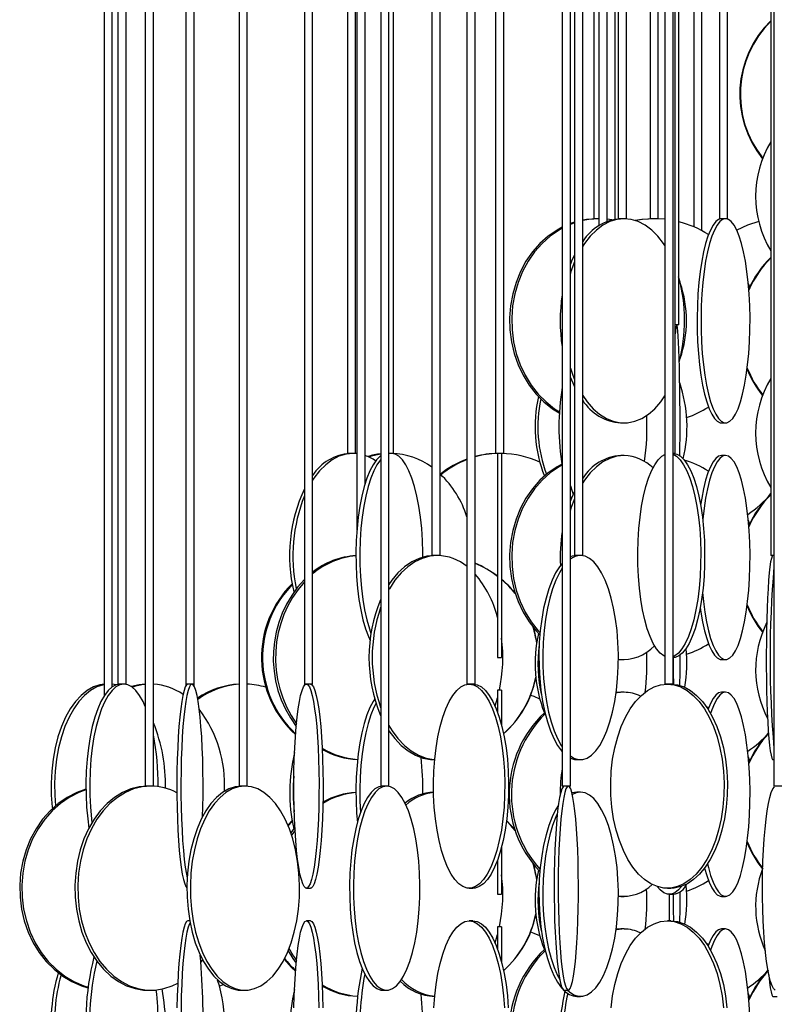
# Model space of a CAD drawing. Header units: millimetres. Extents: x 689 to 2936, y 194 to 2979.
# Tile 10 of 44: x 697 to 882, y 1509 to 1750. Entities that reach past the tile are written whole.
import ezdxf

# ---------------------------------------------------------------- set-up
doc = ezdxf.new("R2010")
doc.units = ezdxf.units.MM

msp = doc.modelspace()

# ---------------------------------------------------------------- linework, layer by layer
at = {"color": 7, "linetype": 'Continuous', "lineweight": 25}
for p, q in [((738.04, 2137.99), (738.04, 1587.49)), ((767.06, 2137.99), (767.06, 1587.49)), ((769.06, 1587.49), (769.06, 2137.99)), ((806.89, 2137.99), (806.89, 1587.49)), ((808.89, 1587.49), (808.89, 2137.99)), ((855.39, 2137.99), (855.39, 1587.49)), ((857.39, 1587.49), (857.39, 2137.99)), ((740.04, 1587.49), (740.04, 2126.53)), ((721.39, 2115.43), (721.39, 1587.49)), ((723.39, 1587.49), (723.39, 2114.3)), ((718.01, 2112.99), (718.01, 1584.6)), ((720.01, 1586.83), (720.01, 2112.99)), ((728.09, 2112.99), (728.09, 1562.49)), ((730.09, 1562.49), (730.09, 2112.99)), ((751.09, 2112.99), (751.09, 1562.49)), ((753.09, 1562.49), (753.09, 2112.99)), ((785.75, 2112.99), (785.75, 1562.49)), ((787.75, 1562.49), (787.75, 2112.99)), ((830.21, 2112.99), (830.21, 1562.49)), ((832.21, 1562.49), (832.21, 2112.99)), ((882.09, 2112.99), (882.09, 1562.49)), ((813.88, 2079.49), (813.88, 1643.99)), ((815.88, 1643.99), (815.88, 2079.49)), ((857.91, 1643.99), (857.91, 2079.49)), ((788.89, 1643.99), (788.89, 2060.43)), ((777.59, 2054.83), (777.59, 1643.99)), ((779.59, 1643.99), (779.59, 2054.55)), ((779.93, 2054.49), (779.93, 1625.18)), ((781.93, 1636.59), (781.93, 2054.49)), ((798.3, 2054.49), (798.3, 1618.99)), ((800.3, 1618.99), (800.3, 2054.49)), ((833.24, 2054.49), (833.24, 1618.99)), ((835.24, 1618.99), (835.24, 2054.49)), ((881.33, 2054.49), (881.33, 1618.99)), ((843.95, 2021.99), (843.95, 1701.49)), ((845.95, 1701.49), (845.95, 2021.99)), ((868.74, 2021.99), (868.74, 1701.49)), ((870.74, 1701.49), (870.74, 2021.99)), ((853.76, 1701.49), (853.76, 2000.91)), ((851.76, 1999.14), (851.76, 1701.49)), ((837.99, 1996.44), (837.99, 1701.49)), ((839.19, 1995.99), (839.19, 1699.8)), ((841.19, 1700.84), (841.19, 1995.99)), ((843.18, 1701.38), (843.18, 1995.99)), ((858.75, 1675.49), (858.75, 1995.99)), ((862.42, 1995.99), (862.42, 1699.53)), ((864.42, 1698.57), (864.42, 1995.99)), ((833.24, 1700.65), (832.21, 1700.3)), ((839.19, 1701.49), (837.99, 1701.49)), ((845.76, 1701.49), (843.95, 1701.49)), ((845.95, 1701.49), (845.76, 1701.49)), ((852.91, 1701.49), (851.76, 1701.49)), ((855.39, 1701.35), (852.84, 1701.49)), ((853.76, 1701.49), (852.91, 1701.49)), ((870.74, 1701.49), (868.74, 1701.49)), ((833.24, 1700.48), (832.21, 1700.1)), ((876.16, 1684.78), (875.8, 1685.74)), ((858.75, 1675.49), (857.91, 1675.49)), ((844.55, 1651.49), (845.36, 1651.49)), ((869.25, 1651.49), (870.22, 1651.49)), ((779.4, 1643.99), (777.59, 1643.99)), ((779.93, 1643.94), (779, 1643.99)), ((779.59, 1643.99), (779.4, 1643.99)), ((788.89, 1643.99), (787.75, 1643.99)), ((788.37, 1643.99), (787.75, 1643.91)), ((815.88, 1643.99), (813.88, 1643.99)), ((814.38, 1643.99), (814.38, 1593.99)), ((815.38, 1643.99), (815.38, 1593.99)), ((845.36, 1643.49), (844.55, 1643.49)), ((857.91, 1643.99), (857.39, 1643.99)), ((870.22, 1643.49), (869.25, 1643.49)), ((832.21, 1633.36), (832.42, 1632.86)), ((876.16, 1626.78), (875.8, 1627.74)), ((800.07, 1618.99), (798.3, 1618.99)), ((800.3, 1618.99), (800.07, 1618.99)), ((835.24, 1618.99), (833.24, 1618.99)), ((882.09, 1618.99), (881.33, 1618.99)), ((814.38, 1593.99), (815.38, 1593.99)), ((843.97, 1593.51), (844.55, 1593.49)), ((844.55, 1593.49), (845.36, 1593.49)), ((869.25, 1593.49), (870.22, 1593.49)), ((720.97, 1587.33), (720.01, 1587.47)), ((721.39, 1587.49), (721.39, 1587.44)), ((723.39, 1587.49), (721.39, 1587.49)), ((723.39, 1587.44), (723.39, 1587.49)), ((738.04, 1587.49), (738.04, 1587.05)), ((740.04, 1587.49), (738.04, 1587.49)), ((740.04, 1587.05), (740.04, 1587.49)), ((769.06, 1587.49), (767.06, 1587.49)), ((808.89, 1587.49), (806.89, 1587.49)), ((857.39, 1587.49), (855.39, 1587.49)), ((815.38, 1585.99), (814.38, 1585.99)), ((814.38, 1585.99), (814.38, 1580.61)), ((815.38, 1585.99), (815.38, 1577.37)), ((844.55, 1585.49), (843.41, 1585.41)), ((845.36, 1585.49), (844.55, 1585.49)), ((870.22, 1585.49), (869.25, 1585.49)), ((866.05, 1581.62), (865.54, 1581.93)), ((798.92, 1568.99), (799, 1568.99)), ((833.78, 1568.99), (834.71, 1568.99)), ((876.16, 1568.78), (875.8, 1569.74)), ((881.83, 1568.99), (882.09, 1568.99)), ((729.79, 1562.49), (728.09, 1562.49)), ((730.09, 1562.49), (729.79, 1562.49)), ((752.93, 1562.49), (751.09, 1562.49)), ((753.09, 1562.49), (752.93, 1562.49)), ((787.75, 1562.49), (785.75, 1562.49)), ((832.21, 1562.49), (830.21, 1562.49)), ((834.71, 1560.99), (833.78, 1560.99)), ((884.09, 1562.49), (882.09, 1562.49)), ((764.07, 1554.06), (763.02, 1552.96)), ((764.73, 1552.43), (763.76, 1551.01)), ((815.38, 1547.61), (815.38, 1535.99)), ((814.38, 1544.37), (814.38, 1535.99)), ((767.56, 1537.49), (768.56, 1537.49)), ((807.43, 1537.49), (808.36, 1537.49)), ((855.98, 1537.49), (856.81, 1537.49)), ((814.38, 1535.99), (815.38, 1535.99)), ((843.97, 1535.51), (844.55, 1535.49)), ((844.55, 1535.49), (845.36, 1535.49)), ((856.44, 1535.99), (857.39, 1535.99)), ((869.25, 1535.49), (870.22, 1535.49)), ((738.99, 1529.49), (738.54, 1529.49)), ((768.56, 1529.49), (767.56, 1529.49)), ((808.36, 1529.49), (807.43, 1529.49)), ((856.81, 1529.49), (855.98, 1529.49)), ((815.38, 1527.99), (814.38, 1527.99)), ((814.38, 1527.99), (814.38, 1522.61)), ((815.38, 1527.99), (815.38, 1519.37)), ((844.55, 1527.49), (843.41, 1527.41)), ((845.36, 1527.49), (844.55, 1527.49)), ((870.22, 1527.49), (869.25, 1527.49)), ((866.05, 1523.62), (865.54, 1523.93)), ((728.75, 1512.49), (729.44, 1512.49)), ((751.66, 1512.49), (752.51, 1512.49)), ((786.28, 1512.49), (787.22, 1512.49)), ((830.72, 1512.49), (831.71, 1512.49)), ((798.92, 1510.99), (799, 1510.99)), ((833.78, 1510.99), (834.71, 1510.99)), ((876.16, 1510.78), (875.8, 1511.74)), ((881.83, 1510.99), (882.83, 1510.99))]:
    msp.add_line(p, q, dxfattribs=at)
at = {"color": 7, "linetype": 'Continuous', "lineweight": 25, "flags": 128}
for points in [[(845.36, 1701.49), (843.6, 1701.31), (841.87, 1700.79), (840.19, 1699.92), (838.58, 1698.73), (837.07, 1697.22), (835.67, 1695.43), (835.24, 1694.77)], [(839.25, 1701.49), (836.72, 1701.31), (835.24, 1701.05)], [(838.73, 1701.49), (836.2, 1701.31), (835.24, 1701.15)], [(842.38, 1701.22), (841.78, 1701.31), (841.18, 1701.39)], [(855.39, 1694.9), (855.04, 1695.43), (853.64, 1697.22), (852.13, 1698.73), (850.52, 1699.92), (848.84, 1700.79), (847.11, 1701.31), (845.36, 1701.49)], [(852.69, 1701.49), (849.76, 1701.31), (848.11, 1701.05)], [(852.84, 1701.49), (849.91, 1701.31), (848.16, 1701.04)], [(869.25, 1701.49), (868.54, 1701.31), (867.84, 1700.79), (867.16, 1699.92), (866.51, 1698.73), (865.9, 1697.22), (865.34, 1695.43), (864.83, 1693.36), (864.38, 1691.06), (864, 1688.56), (863.69, 1685.88), (863.47, 1683.08), (863.32, 1680.18), (863.26, 1677.23), (863.28, 1674.27), (863.38, 1671.34), (863.57, 1668.48), (863.84, 1665.74), (864.18, 1663.14), (864.59, 1660.74), (865.07, 1658.55), (865.61, 1656.62), (866.2, 1654.96), (866.83, 1653.61), (867.5, 1652.58), (868.19, 1651.88), (868.9, 1651.53), (869.25, 1651.49)], [(870.22, 1701.49), (869.51, 1701.31), (868.81, 1700.79), (868.14, 1699.92), (867.48, 1698.73), (866.87, 1697.22), (866.31, 1695.43), (865.8, 1693.36), (865.35, 1691.06), (864.97, 1688.56), (864.66, 1685.88), (864.44, 1683.08), (864.29, 1680.18), (864.23, 1677.23), (864.25, 1674.27), (864.35, 1671.34), (864.54, 1668.48), (864.81, 1665.74), (865.15, 1663.14), (865.56, 1660.74), (866.04, 1658.55), (866.58, 1656.62), (867.17, 1654.96), (867.81, 1653.61), (868.47, 1652.58), (869.16, 1651.88), (869.87, 1651.53), (870.58, 1651.53), (871.29, 1651.88), (871.98, 1652.58), (872.64, 1653.61), (873.28, 1654.96), (873.87, 1656.62), (874.4, 1658.55), (874.88, 1660.74), (875.3, 1663.14), (875.64, 1665.74), (875.91, 1668.48), (876.1, 1671.34), (876.2, 1674.27), (876.22, 1677.23), (876.16, 1680.18), (876.01, 1683.08), (875.78, 1685.88), (875.48, 1688.56), (875.1, 1691.06), (874.65, 1693.36), (874.14, 1695.43), (873.58, 1697.22), (872.96, 1698.73), (872.31, 1699.92), (871.63, 1700.79), (870.93, 1701.31), (870.22, 1701.49)], [(878.34, 1700.79), (875.59, 1699.92), (872.96, 1698.73)], [(830.21, 1699.42), (828.96, 1698.73), (826.78, 1697.22), (824.76, 1695.43), (822.94, 1693.36), (821.34, 1691.06), (819.99, 1688.56), (818.9, 1685.88), (818.09, 1683.08), (817.56, 1680.18), (817.34, 1677.23), (817.41, 1674.27), (817.79, 1671.34), (818.46, 1668.48), (819.41, 1665.74), (820.64, 1663.14), (822.11, 1660.74), (823.83, 1658.55), (825.75, 1656.62), (827.85, 1654.96), (829.51, 1653.93)], [(830.21, 1699.15), (829.48, 1698.73), (827.29, 1697.22), (825.28, 1695.43), (823.46, 1693.36), (821.86, 1691.06), (820.51, 1688.56), (819.42, 1685.88), (818.6, 1683.08), (818.08, 1680.18), (817.86, 1677.23), (817.93, 1674.27), (818.31, 1671.34), (818.97, 1668.48), (819.93, 1665.74), (821.15, 1663.14), (822.63, 1660.74), (824.34, 1658.55), (826.26, 1656.62), (828.37, 1654.96), (829.53, 1654.22)], [(833.24, 1692.66), (832.5, 1691.06), (832.21, 1690.36)], [(833.24, 1690.91), (832.37, 1688.56), (832.21, 1688.07)], [(859.04, 1643.41), (859.06, 1645.34), (859.07, 1648.27), (859.07, 1651.23), (859.07, 1654.18), (859.05, 1657.08), (859.01, 1659.88), (858.97, 1662.56), (858.92, 1665.06), (858.86, 1667.36), (858.79, 1669.43), (858.71, 1671.22), (858.63, 1672.73), (858.54, 1673.92), (858.44, 1674.79), (858.35, 1675.31), (858.25, 1675.49)], [(832.21, 1664.9), (832.82, 1663.14), (833.24, 1662.07)], [(832.21, 1662.61), (833.04, 1660.74), (833.24, 1660.32)], [(835.24, 1658.21), (836.36, 1656.62), (837.81, 1654.96), (839.38, 1653.61), (841.03, 1652.58), (842.73, 1651.88), (844.48, 1651.53), (846.24, 1651.53), (847.98, 1651.88), (849.69, 1652.58), (851.34, 1653.61), (852.9, 1654.96), (854.36, 1656.62), (855.39, 1658.08)], [(779, 1643.99), (777.26, 1643.81), (775.54, 1643.29), (773.88, 1642.42), (772.29, 1641.23), (770.79, 1639.72), (769.4, 1637.93), (769.06, 1637.41)], [(785.75, 1643.4), (785.6, 1643.29), (784.73, 1642.42), (783.89, 1641.23), (783.1, 1639.72), (782.37, 1637.93), (781.72, 1635.86), (781.14, 1633.56), (780.65, 1631.06), (780.26, 1628.38), (779.96, 1625.58), (779.77, 1622.68), (779.69, 1619.73), (779.72, 1616.77), (779.86, 1613.84), (780.1, 1610.98), (780.44, 1608.24), (780.88, 1605.64), (781.42, 1603.24), (782.03, 1601.05), (782.73, 1599.12), (783.15, 1598.14)], [(785.75, 1643.81), (783.43, 1643.29), (782.86, 1643.11)], [(796.09, 1618.59), (796.09, 1619.73), (796.01, 1622.68), (795.82, 1625.58), (795.53, 1628.38), (795.13, 1631.06), (794.64, 1633.56), (794.07, 1635.86), (793.41, 1637.93), (792.68, 1639.72), (791.89, 1641.23), (791.06, 1642.42), (790.18, 1643.29), (789.28, 1643.81), (788.37, 1643.99)], [(845.36, 1643.49), (843.6, 1643.31), (841.87, 1642.79), (840.19, 1641.92), (838.58, 1640.73), (837.07, 1639.22), (835.67, 1637.43), (835.24, 1636.77)], [(855.39, 1594.22), (855.07, 1594.38), (854.18, 1595.08), (853.32, 1596.11), (852.51, 1597.46), (851.75, 1599.12), (851.06, 1601.05), (850.44, 1603.24), (849.9, 1605.64), (849.46, 1608.24), (849.12, 1610.98), (848.88, 1613.84), (848.74, 1616.77), (848.72, 1619.73), (848.8, 1622.68), (848.98, 1625.58), (849.28, 1628.38), (849.67, 1631.06), (850.16, 1633.56), (850.74, 1635.86), (851.39, 1637.93), (852.12, 1639.72), (852.91, 1641.23), (853.75, 1642.42), (854.62, 1643.29), (855.39, 1643.76)], [(857.39, 1643.99), (858.3, 1643.81), (859.2, 1643.29), (860.08, 1642.42), (860.92, 1641.23), (861.7, 1639.72), (862.43, 1637.93), (863.09, 1635.86), (863.66, 1633.56), (864.15, 1631.06), (864.55, 1628.38), (864.84, 1625.58), (865.03, 1622.68), (865.11, 1619.73), (865.08, 1616.77), (864.95, 1613.84), (864.71, 1610.98), (864.36, 1608.24), (863.92, 1605.64), (863.39, 1603.24), (862.77, 1601.05), (862.08, 1599.12), (861.32, 1597.46), (860.5, 1596.11), (859.64, 1595.08), (858.75, 1594.38), (857.85, 1594.03), (857.39, 1593.99)], [(857.39, 1643.8), (858.25, 1643.29), (859.13, 1642.42), (859.96, 1641.23), (860.75, 1639.72), (861.48, 1637.93), (862.14, 1635.86), (862.71, 1633.56), (863.2, 1631.06), (863.6, 1628.38), (863.89, 1625.58), (864.08, 1622.68), (864.16, 1619.73), (864.13, 1616.77), (864, 1613.84), (863.76, 1610.98), (863.41, 1608.24), (862.97, 1605.64), (862.44, 1603.24), (861.82, 1601.05), (861.12, 1599.12), (860.37, 1597.46), (859.55, 1596.11), (858.69, 1595.08), (857.8, 1594.38), (857.39, 1594.18)], [(869.25, 1643.49), (868.54, 1643.31), (867.84, 1642.79), (867.16, 1641.92), (866.51, 1640.73), (865.9, 1639.22), (865.34, 1637.43), (864.83, 1635.36), (864.38, 1633.06), (864.11, 1631.33)], [(864.59, 1609.92), (864.81, 1607.74), (865.15, 1605.14), (865.56, 1602.74), (866.04, 1600.55), (866.58, 1598.62), (867.17, 1596.96), (867.81, 1595.61), (868.47, 1594.58), (869.16, 1593.88), (869.87, 1593.53), (870.58, 1593.53), (871.29, 1593.88), (871.98, 1594.58), (872.64, 1595.61), (873.28, 1596.96), (873.87, 1598.62), (874.4, 1600.55), (874.88, 1602.74), (875.3, 1605.14), (875.64, 1607.74), (875.91, 1610.48), (876.1, 1613.34), (876.2, 1616.27), (876.22, 1619.23), (876.16, 1622.18), (876.01, 1625.08), (875.78, 1627.88), (875.48, 1630.56), (875.1, 1633.06), (874.65, 1635.36), (874.14, 1637.43), (873.58, 1639.22), (872.96, 1640.73), (872.31, 1641.92), (871.63, 1642.79), (870.93, 1643.31), (870.22, 1643.49), (870.22, 1643.49)], [(870.22, 1643.49), (869.51, 1643.31), (868.81, 1642.79), (868.14, 1641.92), (867.48, 1640.73), (866.87, 1639.22), (866.31, 1637.43), (865.8, 1635.36), (865.35, 1633.06), (864.97, 1630.56), (864.66, 1627.88), (864.64, 1627.62)], [(785.75, 1642.51), (785.68, 1642.42), (784.84, 1641.23), (784.05, 1639.72), (783.32, 1637.93), (782.67, 1635.86), (782.09, 1633.56), (781.6, 1631.06), (781.21, 1628.38), (780.91, 1625.58), (780.73, 1622.68), (780.64, 1619.73), (780.67, 1616.77), (780.81, 1613.84), (781.05, 1610.98), (781.39, 1608.24), (781.83, 1605.64), (782.37, 1603.24), (782.99, 1601.05), (783.38, 1599.89)], [(830.12, 1641.37), (828.96, 1640.73), (826.78, 1639.22), (824.76, 1637.43), (822.94, 1635.36), (821.34, 1633.06), (819.99, 1630.56), (818.9, 1627.88), (818.09, 1625.08), (817.56, 1622.18), (817.34, 1619.23), (817.41, 1616.27), (817.79, 1613.34), (818.46, 1610.48), (819.41, 1607.74), (820.64, 1605.14), (822.11, 1602.74), (823.83, 1600.55), (824.75, 1599.57)], [(830.16, 1641.12), (829.48, 1640.73), (827.29, 1639.22), (825.28, 1637.43), (823.46, 1635.36), (821.86, 1633.06), (820.51, 1630.56), (819.42, 1627.88), (818.6, 1625.08), (818.08, 1622.18), (817.86, 1619.23), (817.93, 1616.27), (818.31, 1613.34), (818.97, 1610.48), (819.93, 1607.74), (821.15, 1605.14), (822.63, 1602.74), (824.34, 1600.55), (824.79, 1600.06)], [(832.21, 1636.06), (832.63, 1634.74), (832.9, 1633.96)], [(833.24, 1634.66), (832.5, 1633.06), (832.21, 1632.36)], [(833.24, 1632.91), (832.37, 1630.56), (832.21, 1630.07)], [(799.68, 1618.99), (797.79, 1618.81), (795.93, 1618.29), (794.12, 1617.42), (792.38, 1616.23), (790.75, 1614.72), (789.25, 1612.93), (787.89, 1610.86), (787.75, 1610.62)], [(798.92, 1618.99), (797.03, 1618.81), (795.16, 1618.29), (793.35, 1617.42), (791.62, 1616.23), (789.99, 1614.72), (788.48, 1612.93), (787.75, 1611.88)], [(832.21, 1569.91), (833.07, 1569.38), (834.16, 1569.03), (835.25, 1569.03), (836.34, 1569.38), (837.41, 1570.08), (838.44, 1571.11), (839.42, 1572.46), (840.33, 1574.12), (841.16, 1576.05), (841.9, 1578.24), (842.54, 1580.64), (843.07, 1583.24), (843.48, 1585.98), (843.77, 1588.84), (843.93, 1591.77), (843.97, 1594.73), (843.87, 1597.68), (843.64, 1600.58), (843.29, 1603.38), (842.82, 1606.06), (842.23, 1608.56), (841.54, 1610.86), (840.75, 1612.93), (839.88, 1614.72), (838.94, 1616.23), (837.93, 1617.42), (836.88, 1618.29), (835.8, 1618.81), (834.71, 1618.99), (834.71, 1618.99)], [(833.78, 1618.99), (832.68, 1618.81), (832.21, 1618.63)], [(881.83, 1618.99), (881.64, 1618.81), (881.45, 1618.29), (881.26, 1617.42), (881.09, 1616.23), (880.92, 1614.72), (880.77, 1612.93), (880.63, 1610.86), (880.51, 1608.56), (880.4, 1606.06), (880.32, 1603.38), (880.26, 1600.58), (880.22, 1597.68), (880.2, 1594.73), (880.21, 1591.77), (880.23, 1588.84), (880.28, 1585.98), (880.36, 1583.24), (880.45, 1580.64), (880.56, 1578.24), (880.7, 1576.05), (880.84, 1574.12), (881, 1572.46), (881.18, 1571.11), (881.36, 1570.08), (881.55, 1569.38), (881.74, 1569.03), (881.83, 1568.99)], [(830.21, 1617.07), (829.55, 1616.23), (828.6, 1614.72), (827.73, 1612.93), (826.94, 1610.86), (826.25, 1608.56), (825.66, 1606.06), (825.19, 1603.38), (824.84, 1600.58), (824.61, 1597.68), (824.52, 1594.73), (824.55, 1591.77), (824.71, 1588.84), (825, 1585.98), (825.41, 1583.24), (825.94, 1580.64), (826.58, 1578.24), (827.32, 1576.05), (828.16, 1574.12), (829.07, 1572.46), (830.04, 1571.11), (830.22, 1570.91)], [(830.21, 1615.85), (829.53, 1614.72), (828.66, 1612.93), (827.87, 1610.86), (827.18, 1608.56), (826.59, 1606.06), (826.12, 1603.38), (825.77, 1600.58), (825.54, 1597.68), (825.45, 1594.73), (825.48, 1591.77), (825.64, 1588.84), (825.93, 1585.98), (826.34, 1583.24), (826.87, 1580.64), (827.51, 1578.24), (828.25, 1576.05), (829.08, 1574.12), (829.99, 1572.46), (830.21, 1572.12)], [(864.03, 1606.21), (864.18, 1605.14), (864.59, 1602.74), (865.07, 1600.55), (865.61, 1598.62), (866.2, 1596.96), (866.83, 1595.61), (867.5, 1594.58), (868.19, 1593.88), (868.9, 1593.53), (869.25, 1593.49)], [(824, 1597.74), (823.4, 1600.58), (823.19, 1601.31)], [(859.06, 1587.16), (859.06, 1587.34), (859.07, 1590.27), (859.07, 1593.23), (859.07, 1594.59)], [(857.42, 1593.99), (857.42, 1593.23), (857.43, 1590.27), (857.44, 1587.46)], [(718.01, 1587.47), (716.99, 1587.31), (715.41, 1586.79), (713.87, 1585.92), (712.39, 1584.73), (711.01, 1583.22), (709.73, 1581.43), (708.58, 1579.36), (707.56, 1577.06), (706.7, 1574.56), (706.01, 1571.88), (705.5, 1569.08), (705.17, 1566.18), (705.02, 1563.23), (705.07, 1560.27), (705.31, 1557.34), (705.35, 1556.99)], [(718.01, 1587.35), (717.83, 1587.31), (716.25, 1586.79), (714.71, 1585.92), (713.23, 1584.73), (711.85, 1583.22), (710.57, 1581.43), (709.42, 1579.36), (708.4, 1577.06), (707.54, 1574.56), (706.85, 1571.88), (706.34, 1569.08), (706.01, 1566.18), (705.86, 1563.23), (705.91, 1560.27), (706.11, 1557.67)], [(721.92, 1587.49), (720.93, 1587.31), (719.95, 1586.79), (719, 1585.92), (718.1, 1584.73), (717.24, 1583.22), (716.45, 1581.43), (715.74, 1579.36), (715.12, 1577.06), (714.59, 1574.56), (714.16, 1571.88), (713.84, 1569.08), (713.64, 1566.18), (713.55, 1563.23), (713.58, 1560.27), (713.73, 1557.34), (713.99, 1554.48), (714.29, 1552.21)], [(722.86, 1587.49), (721.87, 1587.31), (720.89, 1586.79), (719.95, 1585.92), (719.04, 1584.73), (718.18, 1583.22), (717.4, 1581.43), (716.68, 1579.36), (716.06, 1577.06), (715.53, 1574.56), (715.1, 1571.88), (714.79, 1569.08), (714.58, 1566.18), (714.49, 1563.23), (714.52, 1560.27), (714.67, 1557.34), (714.93, 1554.48), (715.04, 1553.56)], [(728.09, 1582), (727.54, 1583.22), (726.68, 1584.73), (725.78, 1585.92), (724.83, 1586.79), (723.85, 1587.31), (722.86, 1587.49)], [(728.09, 1587.47), (726.61, 1587.31), (724.73, 1586.86)], [(738.54, 1587.49), (738.22, 1587.31), (737.9, 1586.79), (737.6, 1585.92), (737.3, 1584.73), (737.03, 1583.22), (736.77, 1581.43), (736.54, 1579.36), (736.34, 1577.06), (736.16, 1574.56), (736.03, 1571.88), (735.92, 1569.08), (735.86, 1566.18), (735.83, 1563.23), (735.84, 1560.27), (735.89, 1557.34), (735.97, 1554.48), (736.09, 1551.74), (736.25, 1549.14), (736.43, 1546.74), (736.65, 1544.55), (736.89, 1542.62), (737.16, 1540.96), (737.45, 1539.61), (737.75, 1538.58), (738.06, 1537.88), (738.28, 1537.6)], [(739.53, 1587.49), (739.21, 1587.31), (738.9, 1586.79), (738.59, 1585.92), (738.3, 1584.73), (738.02, 1583.22), (737.76, 1581.43), (737.53, 1579.36), (737.33, 1577.06), (737.16, 1574.56), (737.02, 1571.88), (736.92, 1569.08), (736.85, 1566.18), (736.82, 1563.23), (736.83, 1560.27), (736.88, 1557.34), (736.96, 1554.48), (737.09, 1551.74), (737.24, 1549.14), (737.43, 1546.74), (737.65, 1544.55), (737.89, 1542.62), (738.16, 1540.96), (738.35, 1540)], [(742.12, 1555.02), (742.19, 1557.34), (742.24, 1560.27), (742.25, 1563.23), (742.22, 1566.18), (742.15, 1569.08), (742.05, 1571.88), (741.91, 1574.56), (741.74, 1577.06), (741.54, 1579.36), (741.31, 1581.43), (741.05, 1583.22), (740.77, 1584.73), (740.48, 1585.92), (740.17, 1586.79), (739.86, 1587.31), (739.53, 1587.49)], [(767.56, 1587.49), (767.93, 1587.31), (768.29, 1586.79), (768.64, 1585.92), (768.98, 1584.73), (769.29, 1583.22), (769.58, 1581.43), (769.85, 1579.36), (770.08, 1577.06), (770.27, 1574.56), (770.43, 1571.88), (770.55, 1569.08), (770.62, 1566.18), (770.66, 1563.23), (770.64, 1560.27), (770.59, 1557.34), (770.49, 1554.48), (770.36, 1551.74), (770.18, 1549.14), (769.97, 1546.74), (769.72, 1544.55), (769.44, 1542.62), (769.14, 1540.96), (768.81, 1539.61), (768.47, 1538.58), (768.11, 1537.88), (767.75, 1537.53), (767.38, 1537.53), (767.02, 1537.88), (766.66, 1538.58), (766.32, 1539.61), (765.99, 1540.96), (765.69, 1542.62), (765.41, 1544.55), (765.16, 1546.74), (764.95, 1549.14), (764.77, 1551.74), (764.64, 1554.48), (764.54, 1557.34), (764.49, 1560.27), (764.47, 1563.23), (764.51, 1566.18), (764.58, 1569.08), (764.7, 1571.88), (764.86, 1574.56), (765.05, 1577.06), (765.28, 1579.36), (765.55, 1581.43), (765.84, 1583.22), (766.15, 1584.73), (766.49, 1585.92), (766.84, 1586.79), (767.2, 1587.31), (767.56, 1587.49)], [(768.56, 1587.49), (768.92, 1587.31), (769.28, 1586.79), (769.63, 1585.92), (769.97, 1584.73), (770.28, 1583.22), (770.58, 1581.43), (770.84, 1579.36), (771.07, 1577.06), (771.26, 1574.56), (771.42, 1571.88), (771.54, 1569.08), (771.61, 1566.18), (771.65, 1563.23), (771.64, 1560.27), (771.58, 1557.34), (771.49, 1554.48), (771.35, 1551.74), (771.17, 1549.14), (770.96, 1546.74), (770.71, 1544.55), (770.43, 1542.62), (770.13, 1540.96), (769.8, 1539.61), (769.46, 1538.58), (769.1, 1537.88), (768.74, 1537.53), (768.56, 1537.49)], [(807.43, 1587.49), (808.46, 1587.31), (809.48, 1586.79), (810.47, 1585.92), (811.41, 1584.73), (812.3, 1583.22), (813.13, 1581.43), (813.87, 1579.36), (814.52, 1577.06), (815.07, 1574.56), (815.52, 1571.88), (815.85, 1569.08), (816.06, 1566.18), (816.15, 1563.23), (816.12, 1560.27), (815.97, 1557.34), (815.7, 1554.48), (815.31, 1551.74), (814.81, 1549.14), (814.2, 1546.74), (813.51, 1544.55), (812.72, 1542.62), (811.87, 1540.96), (810.95, 1539.61), (809.98, 1538.58), (808.97, 1537.88), (807.94, 1537.53), (806.91, 1537.53), (805.88, 1537.88), (804.88, 1538.58), (803.91, 1539.61), (802.99, 1540.96), (802.13, 1542.62), (801.35, 1544.55), (800.65, 1546.74), (800.04, 1549.14), (799.55, 1551.74), (799.16, 1554.48), (798.88, 1557.34), (798.73, 1560.27), (798.7, 1563.23), (798.79, 1566.18), (799.01, 1569.08), (799.34, 1571.88), (799.78, 1574.56), (800.33, 1577.06), (800.99, 1579.36), (801.73, 1581.43), (802.55, 1583.22), (803.44, 1584.73), (804.39, 1585.92), (805.38, 1586.79), (806.39, 1587.31), (807.43, 1587.49)], [(808.36, 1587.49), (809.4, 1587.31), (810.41, 1586.79), (811.4, 1585.92), (812.35, 1584.73), (813.24, 1583.22), (814.06, 1581.43), (814.8, 1579.36), (815.46, 1577.06), (816.01, 1574.56), (816.45, 1571.88), (816.78, 1569.08), (817, 1566.18), (817.09, 1563.23), (817.06, 1560.27), (816.91, 1557.34), (816.63, 1554.48), (816.24, 1551.74), (815.74, 1549.14), (815.14, 1546.74), (814.44, 1544.55), (813.66, 1542.62), (812.8, 1540.96), (811.88, 1539.61), (810.91, 1538.58), (809.91, 1537.88), (808.88, 1537.53), (808.36, 1537.49)], [(855.98, 1587.49), (857.62, 1587.31), (859.24, 1586.79), (860.82, 1585.92), (862.32, 1584.73), (863.74, 1583.22), (865.05, 1581.43), (866.23, 1579.36), (867.27, 1577.06), (868.15, 1574.56), (868.85, 1571.88), (869.38, 1569.08), (869.72, 1566.18), (869.87, 1563.23), (869.82, 1560.27), (869.57, 1557.34), (869.14, 1554.48), (868.52, 1551.74), (867.73, 1549.14), (866.77, 1546.74), (865.66, 1544.55), (864.41, 1542.62), (863.04, 1540.96), (861.58, 1539.61), (860.03, 1538.58), (858.43, 1537.88), (856.8, 1537.53), (855.15, 1537.53), (853.52, 1537.88), (851.92, 1538.58), (850.37, 1539.61), (848.91, 1540.96), (847.54, 1542.62), (846.3, 1544.55), (845.19, 1546.74), (844.23, 1549.14), (843.43, 1551.74), (842.81, 1554.48), (842.38, 1557.34), (842.13, 1560.27), (842.09, 1563.23), (842.23, 1566.18), (842.57, 1569.08), (843.1, 1571.88), (843.81, 1574.56), (844.69, 1577.06), (845.72, 1579.36), (846.9, 1581.43), (848.21, 1583.22), (849.63, 1584.73), (851.14, 1585.92), (852.71, 1586.79), (854.33, 1587.31), (855.98, 1587.49)], [(856.81, 1587.49), (858.45, 1587.31), (860.07, 1586.79), (861.65, 1585.92), (863.15, 1584.73), (864.57, 1583.22), (865.88, 1581.43), (867.06, 1579.36), (868.1, 1577.06), (868.98, 1574.56), (869.69, 1571.88), (870.21, 1569.08), (870.55, 1566.18), (870.7, 1563.23), (870.65, 1560.27), (870.41, 1557.34), (869.97, 1554.48), (869.35, 1551.74), (868.56, 1549.14), (867.6, 1546.74), (866.49, 1544.55), (865.24, 1542.62), (863.87, 1540.96), (862.41, 1539.61), (860.87, 1538.58), (859.27, 1537.88), (857.63, 1537.53), (856.81, 1537.49)], [(845.36, 1585.49), (843.6, 1585.31), (843.39, 1585.27)], [(865.83, 1543.47), (866.04, 1542.55), (866.58, 1540.62), (867.17, 1538.96), (867.81, 1537.61), (868.47, 1536.58), (869.16, 1535.88), (869.87, 1535.53), (870.58, 1535.53), (871.29, 1535.88), (871.98, 1536.58), (872.64, 1537.61), (873.28, 1538.96), (873.87, 1540.62), (874.4, 1542.55), (874.88, 1544.74), (875.3, 1547.14), (875.64, 1549.74), (875.91, 1552.48), (876.1, 1555.34), (876.2, 1558.27), (876.22, 1561.23), (876.16, 1564.18), (876.01, 1567.08), (875.78, 1569.88), (875.48, 1572.56), (875.1, 1575.06), (874.65, 1577.36), (874.14, 1579.43), (873.58, 1581.22), (872.96, 1582.73), (872.31, 1583.92), (871.63, 1584.79), (870.93, 1585.31), (870.22, 1585.49), (870.22, 1585.49)], [(869.25, 1585.49), (868.54, 1585.31), (867.84, 1584.79), (867.16, 1583.92), (866.51, 1582.73), (865.94, 1581.33)], [(870.22, 1585.49), (869.51, 1585.31), (868.81, 1584.79), (868.14, 1583.92), (867.48, 1582.73), (866.87, 1581.22), (866.56, 1580.29)], [(784.3, 1583.86), (783.89, 1583.23), (783.1, 1581.72), (782.37, 1579.93), (781.72, 1577.86), (781.14, 1575.56), (780.65, 1573.06), (780.26, 1570.38), (779.96, 1567.58), (779.77, 1564.68), (779.69, 1561.73), (779.72, 1558.77), (779.86, 1555.84), (780.04, 1553.57)], [(784.61, 1582.83), (784.05, 1581.72), (783.32, 1579.93), (782.67, 1577.86), (782.09, 1575.56), (781.6, 1573.06), (781.21, 1570.38), (780.91, 1567.58), (780.73, 1564.68), (780.64, 1561.73), (780.67, 1558.77), (780.8, 1555.99)], [(813.76, 1582.14), (814.12, 1583.24), (814.38, 1584.14)], [(824.72, 1583.82), (823.31, 1584.42), (822.5, 1584.72)], [(787.75, 1577.36), (788.55, 1576.05), (789.98, 1574.12), (791.56, 1572.46), (793.24, 1571.11), (795.02, 1570.08), (796.86, 1569.38), (798.74, 1569.03), (799, 1569.01)], [(787.75, 1576.1), (787.78, 1576.05), (789.22, 1574.12), (790.79, 1572.46), (792.47, 1571.11), (794.25, 1570.08), (796.09, 1569.38), (797.97, 1569.03), (798.92, 1568.99)], [(832.21, 1569.35), (833.23, 1569.03), (833.78, 1568.99)], [(713.55, 1561.74), (711.29, 1560.92), (708.97, 1559.73), (706.78, 1558.22), (704.76, 1556.43), (702.94, 1554.36), (701.34, 1552.06), (699.99, 1549.56), (698.89, 1546.88), (698.08, 1544.08), (697.56, 1541.18), (697.33, 1538.23), (697.41, 1535.27), (697.78, 1532.34), (698.45, 1529.48), (699.41, 1526.74), (700.63, 1524.14), (702.11, 1521.74), (703.83, 1519.55), (705.75, 1517.62), (707.86, 1515.96), (710.12, 1514.61), (712.5, 1513.58), (714.06, 1513.1)], [(713.55, 1561.58), (711.81, 1560.92), (709.48, 1559.73), (707.3, 1558.22), (705.28, 1556.43), (703.46, 1554.36), (701.86, 1552.06), (700.5, 1549.56), (699.41, 1546.88), (698.6, 1544.08), (698.07, 1541.18), (697.85, 1538.23), (697.92, 1535.27), (698.3, 1532.34), (698.97, 1529.48), (699.92, 1526.74), (701.15, 1524.14), (702.63, 1521.74), (704.34, 1519.55), (706.27, 1517.62), (708.37, 1515.96), (710.63, 1514.61), (713.01, 1513.58), (714.08, 1513.23)], [(728.75, 1562.49), (726.63, 1562.31), (724.54, 1561.79), (722.52, 1560.92), (720.58, 1559.73), (718.75, 1558.22), (717.07, 1556.43), (715.55, 1554.36), (714.21, 1552.06), (713.08, 1549.56), (712.17, 1546.88), (711.49, 1544.08), (711.05, 1541.18), (710.86, 1538.23), (710.93, 1535.27), (711.24, 1532.34), (711.8, 1529.48), (712.59, 1526.74), (713.62, 1524.14), (714.85, 1521.74), (716.28, 1519.55), (717.89, 1517.62), (719.65, 1515.96), (721.53, 1514.61), (723.52, 1513.58), (725.58, 1512.88), (727.69, 1512.53), (728.75, 1512.49)], [(729.44, 1562.49), (727.33, 1562.31), (725.24, 1561.79), (723.21, 1560.92), (721.27, 1559.73), (719.45, 1558.22), (717.76, 1556.43), (716.24, 1554.36), (714.91, 1552.06), (713.78, 1549.56), (712.87, 1546.88), (712.19, 1544.08), (711.75, 1541.18), (711.56, 1538.23), (711.62, 1535.27), (711.94, 1532.34), (712.5, 1529.48), (713.29, 1526.74), (714.32, 1524.14), (715.55, 1521.74), (716.98, 1519.55), (718.59, 1517.62), (720.35, 1515.96), (722.23, 1514.61), (724.22, 1513.58), (726.28, 1512.88), (728.38, 1512.53), (730.5, 1512.53), (732.61, 1512.88), (734.67, 1513.58), (736.04, 1514.25)], [(751.66, 1562.49), (750.08, 1562.31), (748.52, 1561.79), (747, 1560.92), (745.55, 1559.73), (744.19, 1558.22), (742.93, 1556.43), (741.79, 1554.36), (740.79, 1552.06), (739.95, 1549.56), (739.26, 1546.88), (738.76, 1544.08), (738.43, 1541.18), (738.29, 1538.23), (738.34, 1535.27), (738.57, 1532.34), (738.99, 1529.48), (739.58, 1526.74), (740.35, 1524.14), (741.27, 1521.74), (742.34, 1519.55), (743.54, 1517.62), (744.86, 1515.96), (746.27, 1514.61), (747.76, 1513.58), (749.3, 1512.88), (750.87, 1512.53), (751.66, 1512.49)], [(752.51, 1562.49), (750.93, 1562.31), (749.36, 1561.79), (747.85, 1560.92), (746.4, 1559.73), (745.03, 1558.22), (743.77, 1556.43), (742.64, 1554.36), (741.64, 1552.06), (740.79, 1549.56), (740.11, 1546.88), (739.6, 1544.08), (739.27, 1541.18), (739.13, 1538.23), (739.18, 1535.27), (739.41, 1532.34), (739.83, 1529.48), (740.43, 1526.74), (741.19, 1524.14), (742.12, 1521.74), (743.19, 1519.55), (744.39, 1517.62), (745.7, 1515.96), (747.11, 1514.61), (748.6, 1513.58), (750.14, 1512.88), (751.72, 1512.53), (753.3, 1512.53), (754.87, 1512.88), (756.42, 1513.58), (757.9, 1514.61), (759.31, 1515.96), (760.63, 1517.62), (761.83, 1519.55), (762.9, 1521.74), (763.82, 1524.14), (764.59, 1526.74), (765.18, 1529.48), (765.6, 1532.34), (765.84, 1535.27), (765.88, 1538.23), (765.74, 1541.18), (765.41, 1544.08), (764.91, 1546.88), (764.23, 1549.56), (763.38, 1552.06), (762.38, 1554.36), (761.24, 1556.43), (759.98, 1558.22), (758.62, 1559.73), (757.17, 1560.92), (755.65, 1561.79), (754.09, 1562.31), (752.51, 1562.49)], [(786.28, 1562.49), (785.31, 1562.31), (784.36, 1561.79), (783.44, 1560.92), (782.55, 1559.73), (781.72, 1558.22), (780.96, 1556.43), (780.26, 1554.36), (779.65, 1552.06), (779.14, 1549.56), (778.72, 1546.88), (778.41, 1544.08), (778.22, 1541.18), (778.13, 1538.23), (778.16, 1535.27), (778.3, 1532.34), (778.56, 1529.48), (778.92, 1526.74), (779.38, 1524.14), (779.95, 1521.74), (780.6, 1519.55), (781.33, 1517.62), (782.13, 1515.96), (782.99, 1514.61), (783.9, 1513.58), (784.83, 1512.88), (785.79, 1512.53), (786.28, 1512.49)], [(787.22, 1562.49), (786.26, 1562.31), (785.31, 1561.79), (784.38, 1560.92), (783.5, 1559.73), (782.67, 1558.22), (781.9, 1556.43), (781.21, 1554.36), (780.6, 1552.06), (780.08, 1549.56), (779.67, 1546.88), (779.36, 1544.08), (779.16, 1541.18), (779.08, 1538.23), (779.1, 1535.27), (779.25, 1532.34), (779.5, 1529.48), (779.86, 1526.74), (780.33, 1524.14), (780.89, 1521.74), (781.54, 1519.55), (782.28, 1517.62), (783.08, 1515.96), (783.94, 1514.61), (784.84, 1513.58), (785.78, 1512.88), (786.74, 1512.53), (787.7, 1512.53), (788.66, 1512.88), (789.6, 1513.58), (790.51, 1514.61), (791.37, 1515.96), (792.17, 1517.62), (792.9, 1519.55), (793.55, 1521.74), (794.11, 1524.14), (794.58, 1526.74), (794.94, 1529.48), (795.2, 1532.34), (795.34, 1535.27), (795.37, 1538.23), (795.28, 1541.18), (795.08, 1544.08), (794.77, 1546.88), (794.36, 1549.56), (793.84, 1552.06), (793.23, 1554.36), (792.54, 1556.43), (791.77, 1558.22), (790.94, 1559.73), (790.06, 1560.92), (789.14, 1561.79), (788.18, 1562.31), (787.22, 1562.49)], [(830.72, 1562.49), (830.42, 1562.31), (830.13, 1561.79), (829.85, 1560.92), (829.58, 1559.73), (829.33, 1558.22), (829.1, 1556.43), (828.89, 1554.36), (828.7, 1552.06), (828.55, 1549.56), (828.42, 1546.88), (828.33, 1544.08), (828.26, 1541.18), (828.24, 1538.23), (828.25, 1535.27), (828.29, 1532.34), (828.37, 1529.48), (828.48, 1526.74), (828.62, 1524.14), (828.79, 1521.74), (828.99, 1519.55), (829.21, 1517.62), (829.46, 1515.96), (829.72, 1514.61), (829.99, 1513.58), (830.28, 1512.88), (830.57, 1512.53), (830.72, 1512.49)], [(831.71, 1562.49), (831.42, 1562.31), (831.13, 1561.79), (830.85, 1560.92), (830.58, 1559.73), (830.33, 1558.22), (830.09, 1556.43), (829.88, 1554.36), (829.7, 1552.06), (829.54, 1549.56), (829.41, 1546.88), (829.32, 1544.08), (829.26, 1541.18), (829.23, 1538.23), (829.24, 1535.27), (829.29, 1532.34), (829.36, 1529.48), (829.47, 1526.74), (829.62, 1524.14), (829.79, 1521.74), (829.99, 1519.55), (830.21, 1517.62), (830.45, 1515.96), (830.71, 1514.61), (830.99, 1513.58), (831.27, 1512.88), (831.57, 1512.53), (831.86, 1512.53), (832.15, 1512.88), (832.44, 1513.58), (832.71, 1514.61), (832.97, 1515.96), (833.22, 1517.62), (833.44, 1519.55), (833.64, 1521.74), (833.81, 1524.14), (833.95, 1526.74), (834.06, 1529.48), (834.14, 1532.34), (834.18, 1535.27), (834.19, 1538.23), (834.16, 1541.18), (834.1, 1544.08), (834.01, 1546.88), (833.88, 1549.56), (833.73, 1552.06), (833.54, 1554.36), (833.33, 1556.43), (833.1, 1558.22), (832.84, 1559.73), (832.58, 1560.92), (832.29, 1561.79), (832.01, 1562.31), (831.71, 1562.49)], [(831.54, 1512.49), (832, 1512.08), (833.07, 1511.38), (834.16, 1511.03), (835.25, 1511.03), (836.34, 1511.38), (837.41, 1512.08), (838.44, 1513.11), (839.42, 1514.46), (840.33, 1516.12), (841.16, 1518.05), (841.9, 1520.24), (842.54, 1522.64), (843.07, 1525.24), (843.48, 1527.98), (843.77, 1530.84), (843.93, 1533.77), (843.97, 1536.73), (843.87, 1539.68), (843.64, 1542.58), (843.29, 1545.38), (842.82, 1548.06), (842.23, 1550.56), (841.54, 1552.86), (840.75, 1554.93), (839.88, 1556.72), (838.94, 1558.23), (837.93, 1559.42), (836.88, 1560.29), (835.8, 1560.81), (834.71, 1560.99), (834.71, 1560.99)], [(833.78, 1560.99), (832.68, 1560.81), (832.61, 1560.79)], [(834.71, 1560.99), (833.61, 1560.81), (832.7, 1560.4)], [(882.39, 1512.53), (882, 1512.88), (881.62, 1513.58), (881.25, 1514.61), (880.9, 1515.96), (880.57, 1517.62), (880.28, 1519.55), (880.01, 1521.74), (879.78, 1524.14), (879.59, 1526.74), (879.44, 1529.48), (879.34, 1532.34), (879.28, 1535.27), (879.27, 1538.23), (879.3, 1541.18), (879.38, 1544.08), (879.51, 1546.88), (879.68, 1549.56), (879.89, 1552.06), (880.14, 1554.36), (880.42, 1556.43), (880.73, 1558.22), (881.07, 1559.73), (881.43, 1560.92), (881.81, 1561.79), (882.2, 1562.31)], [(829.28, 1557.84), (828.6, 1556.72), (827.73, 1554.93), (826.94, 1552.86), (826.25, 1550.56), (825.66, 1548.06), (825.19, 1545.38), (824.84, 1542.58), (824.61, 1539.68), (824.52, 1536.73), (824.55, 1533.77), (824.71, 1530.84), (825, 1527.98), (825.41, 1525.24), (825.94, 1522.64), (826.58, 1520.24), (827.32, 1518.05), (828.16, 1516.12), (829.07, 1514.46), (830.04, 1513.11), (830.32, 1512.8)], [(764.1, 1553.85), (763.18, 1552.86), (763.1, 1552.77)], [(818.71, 1551.65), (817.67, 1552.86), (816.57, 1553.99)], [(818.67, 1551.78), (817.74, 1552.86), (816.58, 1554.05)], [(829.02, 1555.73), (828.66, 1554.93), (827.87, 1552.86), (827.18, 1550.56), (826.59, 1548.06), (826.12, 1545.38), (825.77, 1542.58), (825.54, 1539.68), (825.45, 1536.73), (825.48, 1533.77), (825.64, 1530.84), (825.93, 1527.98), (826.34, 1525.24), (826.87, 1522.64), (827.51, 1520.24), (828.25, 1518.05), (829.08, 1516.12), (829.61, 1515.1)], [(764.77, 1551.73), (764.02, 1550.56), (763.95, 1550.45)], [(824, 1539.74), (823.4, 1542.58), (823.19, 1543.31)], [(865.1, 1542.43), (865.61, 1540.62), (866.2, 1538.96), (866.83, 1537.61), (867.5, 1536.58), (868.19, 1535.88), (868.9, 1535.53), (869.25, 1535.49)], [(859.43, 1537.94), (858.69, 1537.08), (857.8, 1536.38), (856.89, 1536.03), (855.98, 1536.03), (855.07, 1536.38), (854.18, 1537.08), (853.48, 1537.9)], [(859.06, 1529.16), (859.06, 1529.34), (859.07, 1532.27), (859.07, 1535.23), (859.07, 1536.59)], [(856.42, 1535.99), (856.42, 1535.23), (856.43, 1532.27), (856.44, 1529.49)], [(857.42, 1535.99), (857.42, 1535.23), (857.43, 1532.27), (857.44, 1529.46)], [(738.54, 1529.49), (738.22, 1529.31), (737.9, 1528.79), (737.6, 1527.92), (737.3, 1526.73), (737.03, 1525.22), (736.77, 1523.43), (736.54, 1521.36), (736.34, 1519.06), (736.16, 1516.56), (736.03, 1513.88), (735.92, 1511.08), (735.86, 1508.18)], [(764.51, 1508.18), (764.58, 1511.08), (764.7, 1513.88), (764.86, 1516.56), (765.05, 1519.06), (765.28, 1521.36), (765.55, 1523.43), (765.84, 1525.22), (766.15, 1526.73), (766.49, 1527.92), (766.84, 1528.79), (767.2, 1529.31), (767.56, 1529.49)], [(767.56, 1529.49), (767.93, 1529.31), (768.29, 1528.79), (768.64, 1527.92), (768.98, 1526.73), (769.29, 1525.22), (769.58, 1523.43), (769.85, 1521.36), (770.08, 1519.06), (770.27, 1516.56), (770.43, 1513.88), (770.55, 1511.08), (770.62, 1508.18)], [(768.56, 1529.49), (768.92, 1529.31), (769.28, 1528.79), (769.63, 1527.92), (769.97, 1526.73), (770.28, 1525.22), (770.58, 1523.43), (770.84, 1521.36), (771.07, 1519.06), (771.26, 1516.56), (771.42, 1513.88), (771.54, 1511.08), (771.61, 1508.18)], [(798.79, 1508.18), (799.01, 1511.08), (799.34, 1513.88), (799.78, 1516.56), (800.33, 1519.06), (800.99, 1521.36), (801.73, 1523.43), (802.55, 1525.22), (803.44, 1526.73), (804.39, 1527.92), (805.38, 1528.79), (806.39, 1529.31), (807.43, 1529.49)], [(807.43, 1529.49), (808.46, 1529.31), (809.48, 1528.79), (810.47, 1527.92), (811.41, 1526.73), (812.3, 1525.22), (813.13, 1523.43), (813.87, 1521.36), (814.52, 1519.06), (815.07, 1516.56), (815.52, 1513.88), (815.85, 1511.08), (816.06, 1508.18)], [(808.36, 1529.49), (809.4, 1529.31), (810.41, 1528.79), (811.4, 1527.92), (812.35, 1526.73), (813.24, 1525.22), (814.06, 1523.43), (814.8, 1521.36), (815.46, 1519.06), (816.01, 1516.56), (816.45, 1513.88), (816.78, 1511.08), (817, 1508.18)], [(842.23, 1508.18), (842.57, 1511.08), (843.1, 1513.88), (843.81, 1516.56), (844.69, 1519.06), (845.72, 1521.36), (846.9, 1523.43), (848.21, 1525.22), (849.63, 1526.73), (851.14, 1527.92), (852.71, 1528.79), (854.33, 1529.31), (855.98, 1529.49)], [(855.98, 1529.49), (857.62, 1529.31), (859.24, 1528.79), (860.82, 1527.92), (862.32, 1526.73), (863.74, 1525.22), (865.05, 1523.43), (866.23, 1521.36), (867.27, 1519.06), (868.15, 1516.56), (868.85, 1513.88), (869.38, 1511.08), (869.72, 1508.18)], [(856.81, 1529.49), (858.45, 1529.31), (860.07, 1528.79), (861.65, 1527.92), (863.15, 1526.73), (864.57, 1525.22), (865.88, 1523.43), (867.06, 1521.36), (868.1, 1519.06), (868.98, 1516.56), (869.69, 1513.88), (870.21, 1511.08), (870.55, 1508.18)], [(739.06, 1529.1), (738.9, 1528.79), (738.59, 1527.92), (738.3, 1526.73), (738.02, 1525.22), (737.76, 1523.43), (737.53, 1521.36), (737.33, 1519.06), (737.16, 1516.56), (737.02, 1513.88), (736.92, 1511.08), (736.85, 1508.18), (736.82, 1505.23), (736.83, 1502.27), (736.88, 1499.34), (736.96, 1496.48), (737.09, 1493.74), (737.24, 1491.14), (737.43, 1488.74), (737.65, 1486.55), (737.89, 1484.62), (738.16, 1482.96), (738.35, 1482)], [(845.36, 1527.49), (843.6, 1527.31), (843.39, 1527.27)], [(869.25, 1527.49), (868.54, 1527.31), (867.84, 1526.79), (867.16, 1525.92), (866.51, 1524.73), (865.94, 1523.33)], [(870.22, 1527.49), (869.51, 1527.31), (868.81, 1526.79), (868.14, 1525.92), (867.48, 1524.73), (866.87, 1523.22), (866.56, 1522.29)], [(876.16, 1506.18), (876.01, 1509.08), (875.78, 1511.88), (875.48, 1514.56), (875.1, 1517.06), (874.65, 1519.36), (874.14, 1521.43), (873.58, 1523.22), (872.96, 1524.73), (872.31, 1525.92), (871.63, 1526.79), (870.93, 1527.31), (870.22, 1527.49), (870.22, 1527.49)], [(813.76, 1524.14), (814.12, 1525.24), (814.38, 1526.14)], [(824.72, 1525.82), (823.31, 1526.42), (822.5, 1526.72)], [(763.07, 1522.13), (764.25, 1520.24), (765.06, 1519.12)], [(741.72, 1519.3), (741.9, 1519.55), (742.16, 1519.9)], [(762.11, 1520.08), (763.93, 1518.05), (764.9, 1517.13)], [(880.83, 1516.3), (880.84, 1516.12), (881, 1514.46), (881.18, 1513.11), (881.36, 1512.08), (881.55, 1511.38), (881.74, 1511.03), (881.83, 1510.99)], [(746.27, 1513.55), (746.36, 1513.58), (747.27, 1513.88)]]:
    msp.add_lwpolyline(points, dxfattribs=at)
at = {"color": 7, "linetype": 'Continuous', "lineweight": 25}
for centre, radius, start, end in [((898.86, 1731.99), 25.14, 134.2089, 218.8896), ((898.99, 1731.99), 25.14, 134.6161, 218.5753), ((903.15, 1706.99), 25.57, 148.553, 211.447), ((845.41, 1689.45), 12.07, 94.0866, 147.4206), ((852.8, 1676.92), 24.57, 57.3864, 75.9962), ((898.74, 1674.06), 25, 134.1396, 155.8839), ((898.87, 1674.06), 25, 134.5448, 156.4909), ((819.57, 1676.48), 40.62, 345.4243, 15.346), ((831.81, 1676.49), 28.85, 341.2962, 18.7038), ((871.24, 1676.49), 41.52, 171.1382, 188.8618), ((864.55, 1673.4), 6.64, 161.6903, 180.605), ((898.78, 1673.93), 25.04, 201.6994, 218.9161), ((898.92, 1673.94), 25.05, 201.1073, 218.6012), ((903.15, 1648.99), 25.57, 148.553, 211.447), ((887.51, 1650.49), 58.11, 170.4243, 189.5757), ((827.47, 1650.48), 33.32, 346.4533, 18.8951), ((856.83, 1650.51), 33.25, 167.1482, 201.2776), ((857.57, 1650.51), 33.31, 168.164, 200.4246), ((845.25, 1663.25), 11.79, 211.883, 266.6097), ((852.79, 1676.08), 24.6, 288.7582, 302.6072), ((792.44, 1650.47), 58.54, 351.7001, 2.7747), ((779.05, 1632.13), 11.89, 94.1493, 147.1317), ((778.33, 1633.29), 10.81, 55.1139, 70.5454), ((787.65, 1627.23), 16.77, 96.5126, 107.4738), ((788.01, 1626.54), 17.45, 53.88, 88.4655), ((814.73, 1621.29), 22.7, 90.8896, 104.8983), ((815.04, 1621.28), 22.71, 91.6727, 105.7042), ((815.01, 1621.17), 22.82, 64.8061, 89.0745), ((845.41, 1631.45), 12.07, 94.0866, 147.4206), ((844.97, 1632.81), 10.69, 45.5002, 87.9414), ((814.97, 1620.62), 23.41, 110.1895, 128.5561), ((815.29, 1620.6), 23.43, 111.0056, 129.0714), ((852.8, 1618.91), 24.58, 57.3883, 72.6837), ((783.22, 1620.98), 24.83, 17.586, 46.2863), ((802.42, 1618.92), 38.98, 155.1162, 193.1438), ((803.86, 1618.95), 39.6, 158.3357, 191.7379), ((862.71, 1649.13), 23.88, 302.8384, 321.2415), ((898.74, 1616.06), 25, 134.1396, 155.8839), ((898.87, 1616.06), 25, 134.5448, 156.4909), ((871.32, 1618.49), 41.6, 171.1577, 182.7091), ((780.88, 1599.96), 19.04, 93.5786, 128.3661), ((781.5, 1599.74), 19.27, 95.377, 130.1969), ((799.46, 1607.35), 11.64, 50.2557, 88.868), ((834.87, 1614.72), 4.28, 92.1861, 128.3829), ((799.32, 1594.06), 24.93, 52.8467, 67.4172), ((799.25, 1594.06), 24.93, 52.6579, 67.2542), ((1138, 1593.99), 256.88, 175.0306, 184.9694), ((789.39, 1597.6), 25.76, 14.0093, 40.7666), ((782.05, 1593.99), 25.5, 134.8652, 227.7101), ((782.31, 1593.99), 25.5, 135.5428, 226.9971), ((787.44, 1593.93), 28, 136.7215, 216.9108), ((788.08, 1593.94), 28.09, 138.4305, 215.1782), ((799.3, 1594.03), 24.97, 39.123, 49.9085), ((799.23, 1594.03), 24.97, 38.7268, 49.7118), ((819.46, 1593.99), 36.57, 157.1922, 202.8078), ((898.78, 1615.93), 25.04, 201.6994, 218.9161), ((898.92, 1615.94), 25.05, 201.1073, 218.6012), ((820.82, 1593.99), 37.15, 160.7509, 199.2491), ((903.18, 1590.99), 25.6, 153.3729, 207.7351), ((799.17, 1593.99), 25.05, 8.1109, 17.3002), ((856.83, 1592.51), 33.25, 167.1482, 201.2776), ((777.17, 1594), 38.5, 347.9929, 7.0959), ((858.1, 1592.49), 33.83, 172.2101, 193.2069), ((845.22, 1603.79), 10.27, 263.0014, 317.7744), ((852.79, 1618.08), 24.6, 288.7582, 302.6072), ((791.64, 1592.49), 59.34, 353.1341, 2.7209), ((826.79, 1592.49), 33.98, 350.1822, 6.2899), ((729.51, 1573.92), 13.57, 96.0066, 109.6734), ((729.25, 1573.28), 14.21, 55.2331, 86.5806), ((751.99, 1567.99), 19.5, 92.6603, 124.6201), ((752.53, 1567.91), 19.59, 94.2154, 126.1592), ((752.31, 1568.66), 18.83, 73.6305, 87.6536), ((799.2, 1593.98), 25.02, 311.7537, 348.9554), ((799.26, 1593.98), 25.01, 311.5841, 348.4471), ((845.28, 1576.04), 9.44, 63.9822, 89.5215), ((717.29, 1562.97), 30.23, 356.6973, 37.3559), ((844.78, 1560.46), 27.54, 133.4489, 223.3095), ((845.37, 1560.45), 27.6, 134.4045, 221.7902), ((693.5, 1563.04), 39.53, 358.4726, 22.1981), ((862.75, 1591.09), 23.82, 302.8261, 319.035), ((898.75, 1558.06), 25.01, 136.0704, 155.8824), ((898.88, 1558.06), 25.01, 136.4595, 156.4894), ((664.82, 1562.82), 66.41, 359.6025, 10.6276), ((804.74, 1560.98), 41.26, 166.3893, 192.4981), ((781.31, 1587.63), 18.64, 237.9819, 266.2784), ((780.75, 1587.54), 18.55, 239.8717, 267.9728), ((718.73, 1561.06), 77.37, 359.6574, 6.2819), ((871.19, 1560.5), 41.47, 171.1492, 180.1699), ((806.55, 1560.99), 42.25, 174.6065, 186.4913), ((729.33, 1548.84), 13.65, 61.54, 89.5163), ((781.32, 1542.33), 18.67, 95.0169, 121.3747), ((780.76, 1542.42), 18.57, 93.3153, 119.5278), ((799.16, 1549.35), 11.64, 92.1916, 129.1047), ((800.2, 1548.7), 12.33, 96.9112, 132.0179), ((898.78, 1557.93), 25.04, 201.6994, 218.9161), ((898.92, 1557.94), 25.05, 201.1073, 218.6012), ((799.17, 1535.99), 25.05, 8.1109, 17.3002), ((856.83, 1534.51), 33.25, 167.1482, 201.2776), ((903.21, 1532.99), 25.62, 158.9221, 204.8839), ((777.17, 1536), 38.5, 347.9915, 7.0959), ((858.1, 1534.49), 33.83, 172.2101, 193.2069), ((852.79, 1560.08), 24.6, 288.7582, 302.6072), ((845.24, 1545.62), 10.1, 262.7867, 314.2695), ((791.64, 1534.49), 59.33, 353.1202, 2.7211), ((856.72, 1540.42), 4.48, 278.6096, 335.0932), ((826.79, 1534.49), 33.98, 350.1822, 6.2899), ((799.2, 1535.98), 25.02, 311.7537, 348.9554), ((799.26, 1535.98), 25.01, 311.5841, 348.4471), ((845.28, 1518.04), 9.44, 63.9823, 89.5215), ((785.63, 1534.54), 25.28, 207.9411, 215.7788), ((844.78, 1502.46), 27.54, 133.4489, 223.3095), ((845.37, 1502.45), 27.6, 134.4045, 221.7902), ((779.84, 1504.37), 66.34, 165.8078, 188.8127), ((781.62, 1504.42), 67.17, 166.8875, 187.578), ((544.89, 1504.47), 197.37, 357.8372, 4.8314), ((781.66, 1535.5), 24.7, 218.0694, 227.326), ((852.38, 1502.95), 72.72, 168.1431, 185.8237), ((862.75, 1533.08), 23.81, 302.8238, 318.6292), ((898.75, 1500.06), 25.01, 136.0704, 155.8824), ((898.88, 1500.06), 25.01, 136.4595, 156.4894), ((748.66, 1504.48), 43.65, 163.6545, 187.2219), ((749.62, 1504.49), 43.77, 164.4227, 186.3212), ((714.2, 1504.56), 33.3, 357.7008, 18.2579), ((855.06, 1502.99), 74.43, 169.5602, 183.845), ((800.25, 1523.56), 12.61, 221.9337, 264.2995), ((659.6, 1504.56), 71.64, 359.8451, 6.4134), ((688.47, 1504.54), 44.54, 359.291, 10.6851), ((804.74, 1502.98), 41.26, 166.3893, 192.4981), ((781.31, 1529.63), 18.64, 237.9819, 266.2784), ((780.75, 1529.54), 18.55, 239.8717, 267.9728), ((799.35, 1523.28), 12.3, 224.3679, 267.9959), ((834.04, 1515.63), 4.65, 221.8105, 266.7872), ((718.73, 1503.06), 77.37, 359.6574, 6.2819), ((869.94, 1502.59), 40.22, 166.1292, 180.2946), ((870.55, 1502.64), 40.02, 166.9066, 177.417)]:
    msp.add_arc(centre, radius, start, end, dxfattribs=at)

doc.saveas('drawing.dxf')
